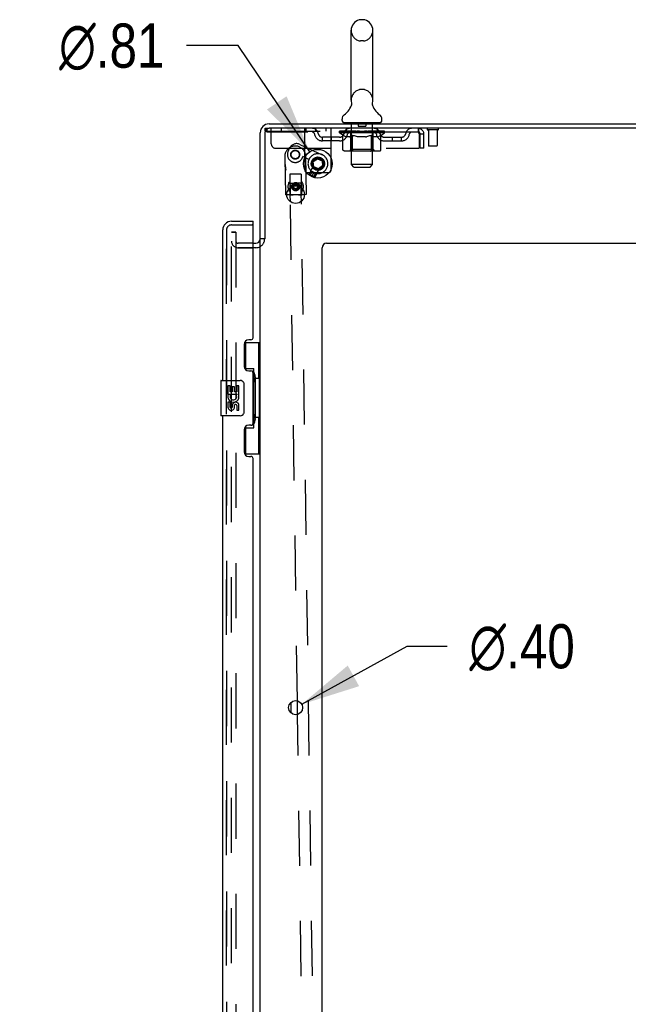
# Model space of a CAD drawing. Header units: inches. Extents: x 0 to 283, y 0 to 183.
# Tile 107 of 114: x 140 to 157, y 111 to 139. Entities that reach past the tile are written whole.
import ezdxf

# ---------------------------------------------------------------- set-up
doc = ezdxf.new("R2010")
doc.units = ezdxf.units.IN
doc.header["$LTSCALE"] = 15.583333
doc.header["$MEASUREMENT"] = 0
doc.linetypes.add('HIDDEN', pattern=[0.2, 0.1, -0.1])
doc.layers.get('0').update_dxf_attribs({"linetype": 'CONTINUOUS'})
for name, color, linetype in [('DEFAULT_2', 8, 'HIDDEN'), ('DIMENSIONS', 7, 'CONTINUOUS'), ('LEFTHAND_DOOR_ASSEMBLY', 7, 'CONTINUOUS'), ('RIGHTHAND_DOOR_ASSEMBLY', 7, 'CONTINUOUS')]:
    doc.layers.add(name, color=color, linetype=linetype)
doc.styles.get("Standard").update_dxf_attribs({"font": 'arial.ttf'})
doc.styles.add('TEXTSTYLE_1', font='gdt', dxfattribs={"width": 0.8})
doc.dimstyles.new('DIMSTYLE_2', dxfattribs={"dimtxt": 1.25, "dimasz": 1.666667, "dimexe": 0.09, "dimexo": 0.07, "dimgap": 0.09, "dimtad": 0, "dimtih": 1, "dimtoh": 1, "dimzin": 4, "dimdsep": 46, "dimtxsty": 'Standard', "dimblk": '_FILLED', "dimblk1": '_FILLED', "dimblk2": '_FILLED', "dimcen": 0.09, "dimadec": 3, "dimazin": 1, "dimtfac": 1, "dimtdec": 3, "dimtofl": 0, "dimtmove": 0, "dimatfit": 1, "dimldrblk": '_FILLED', "dimfxl": 0, "dimtolj": 1, "dimtzin": 4, "dimarcsym": 0})

# ---------------------------------------------------------------- blocks, each defined once
blk = doc.blocks.new('_FILLED')
at = {"color": 0, "linetype": 'ByBlock'}
blk.add_solid([(0, 0), (-1, 0.2), (-1, -0.2)], dxfattribs=at)
blk = doc.blocks.new('*D14')
at = {"layer": 'DIMENSIONS', "color": 2, "linetype": 'Continuous'}
for p, q in [((146.384, 138.25), (144.926, 138.25)), ((148.404, 135.249), (146.384, 138.25))]:
    blk.add_line(p, q, dxfattribs=at)
at = {"layer": 'DIMENSIONS', "color": 2, "linetype": 'Continuous', "xscale": 1.6666666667, "yscale": 1.6666666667, "zscale": 1.6666666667, "rotation": 303.9380080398}
blk.add_blockref('_FILLED', (148.404, 135.249), dxfattribs=at)
at = {"layer": 'DIMENSIONS', "color": 2, "linetype": 'Continuous', "insert": (144.301, 138.875), "char_height": 1.25, "width": 4.09232, "attachment_point": 3, "line_spacing_factor": 0.9, "style": 'TEXTSTYLE_1'}
blk.add_mtext('{\\fgdt;n}\\fArial;.81', dxfattribs=at)
blk = doc.blocks.new('*D17')
at = {"layer": 'DIMENSIONS', "color": 2, "linetype": 'Continuous'}
for p, q in [((148.179, 119.632), (151.156, 121.272)), ((151.156, 121.272), (152.291, 121.272))]:
    blk.add_line(p, q, dxfattribs=at)
at = {"layer": 'DIMENSIONS', "color": 2, "linetype": 'Continuous', "xscale": 1.6666666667, "yscale": 1.6666666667, "zscale": 1.6666666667, "rotation": 208.8428198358}
blk.add_blockref('_FILLED', (148.179, 119.632), dxfattribs=at)
at = {"layer": 'DIMENSIONS', "color": 2, "linetype": 'Continuous', "insert": (152.916, 121.897), "char_height": 1.25, "width": 4.09232, "attachment_point": 1, "line_spacing_factor": 0.9, "style": 'TEXTSTYLE_1'}
blk.add_mtext('{\\fgdt;n}\\fArial;.40', dxfattribs=at)

msp = doc.modelspace()

# ---------------------------------------------------------------- linework, layer by layer
at = {"color": 7, "linetype": 'Continuous'}
for p, q in [((149.924, 138.982), (149.837, 138.982)), ((149.575, 136.707), (149.575, 138.682)), ((150.187, 136.707), (150.187, 138.682)), ((149.581, 136.564), (149.579, 136.56)), ((150.175, 136.618), (150.176, 136.623)), ((150.175, 136.613), (150.175, 136.618)), ((150.175, 136.608), (150.175, 136.613)), ((150.175, 136.603), (150.175, 136.608)), ((150.175, 136.598), (150.175, 136.603)), ((150.175, 136.593), (150.175, 136.599)), ((150.176, 136.589), (150.175, 136.594)), ((150.176, 136.623), (150.177, 136.628)), ((150.176, 136.584), (150.176, 136.589)), ((150.177, 136.579), (150.176, 136.584)), ((150.177, 136.633), (150.178, 136.638)), ((150.178, 136.574), (150.177, 136.579)), ((150.179, 136.57), (150.178, 136.574)), ((149.318, 136.136), (149.318, 136.175)), ((150.443, 136.136), (150.443, 136.175)), ((147.256, 136.037), (170.943, 136.037)), ((171.006, 135.912), (147.256, 135.912)), ((149.381, 136.067), (149.381, 136.037)), ((150.381, 136.067), (149.381, 136.067)), ((150.381, 136.067), (150.381, 136.037)), ((147.006, 132.787), (147.006, 135.787)), ((147.131, 135.787), (147.131, 132.793)), ((148.505, 134.97), (148.623, 135.053)), ((148.517, 135.001), (148.592, 135.053)), ((148.623, 135.053), (148.754, 134.992)), ((148.653, 135.059), (148.736, 135.02)), ((148.754, 134.992), (148.767, 134.848)), ((148.5, 134.854), (148.492, 134.946)), ((148.518, 134.826), (148.505, 134.97)), ((148.648, 134.765), (148.518, 134.826)), ((148.618, 134.765), (148.535, 134.804)), ((148.767, 134.848), (148.648, 134.765)), ((148.754, 134.823), (148.679, 134.771)), ((148.771, 134.97), (148.78, 134.878)), ((148.391, 134.608), (148.416, 134.662)), ((148.397, 134.594), (148.391, 134.608)), ((148.391, 134.608), (148.56, 134.529)), ((148.46, 134.565), (148.397, 134.594)), ((148.471, 134.559), (148.46, 134.565)), ((148.471, 134.559), (148.545, 134.525)), ((148.545, 134.525), (148.56, 134.529)), ((148.56, 134.529), (148.608, 134.632)), ((147.82, 134.147), (147.822, 134.145)), ((147.948, 134.228), (147.947, 134.28)), ((147.948, 134.228), (148.007, 134.194)), ((148.007, 134.194), (148.066, 134.229)), ((148.065, 134.28), (148.066, 134.229)), ((148.195, 134.15), (148.194, 134.149)), ((148.195, 134.15), (148.196, 134.152)), ((147.937, 134.031), (147.756, 134.029)), ((148.182, 134.035), (147.854, 134.03)), ((147.856, 133.836), (147.854, 134.03)), ((148.255, 134.036), (148.082, 134.034)), ((148.169, 133.848), (148.166, 134.035)), ((147.124, 132.787), (147.006, 132.787)), ((147.006, 53.318), (147.006, 132.756)), ((146.802, 132.662), (146.881, 132.662)), ((146.881, 132.537), (146.802, 132.537)), ((148.756, 48.162), (148.756, 132.537)), ((148.881, 132.662), (169.131, 132.662)), ((147.881, 119.384), (147.881, 119.69)), ((148.061, 119.348), (148.056, 119.728))]:
    msp.add_line(p, q, dxfattribs=at)
at = {"color": 3, "linetype": 'Continuous'}
for p, q in [((148.261, 135.079), (148.261, 134.745)), ((149.011, 134.769), (149.011, 135.055)), ((148.341, 134.662), (148.931, 134.662))]:
    msp.add_line(p, q, dxfattribs=at)
at = {"color": 7, "linetype": 'Continuous'}
for points in [[(149.583, 136.638), (149.584, 136.633), (149.584, 136.628), (149.585, 136.623), (149.586, 136.619), (149.586, 136.614), (149.586, 136.609), (149.586, 136.604), (149.586, 136.599), (149.586, 136.594), (149.586, 136.589), (149.585, 136.584), (149.584, 136.579), (149.583, 136.574), (149.582, 136.569), (149.581, 136.564)], [(150.177, 136.628), (150.177, 136.633), (150.178, 136.638)], [(147.822, 134.145), (147.822, 134.143), (147.822, 134.142), (147.822, 134.14), (147.821, 134.138), (147.82, 134.136), (147.819, 134.134), (147.818, 134.132), (147.816, 134.129)], [(147.822, 134.145), (147.822, 134.143), (147.822, 134.142), (147.822, 134.14), (147.821, 134.138)], [(148.195, 134.15), (148.194, 134.149), (148.194, 134.147), (148.195, 134.145), (148.195, 134.143)], [(148.194, 134.147), (148.195, 134.145), (148.195, 134.143), (148.196, 134.141), (148.197, 134.139), (148.199, 134.137), (148.201, 134.135)]]:
    msp.add_lwpolyline(points, dxfattribs=at)
for centre, radius in [((148.631, 134.912), 0.406), ((148.006, 134.037), 0.25), ((148.006, 119.537), 0.198)]:
    msp.add_circle(centre, radius, dxfattribs=at)
at = {"color": 3, "linetype": 'Continuous'}
msp.add_circle((148.636, 134.912), 0.148, dxfattribs=at)
at = {"color": 7, "linetype": 'Continuous'}
for centre, radius, start, end in [((149.881, 138.682), 0.306, 105.6303, 180), ((149.837, 138.839), 0.144, 90, 105.6303), ((149.924, 138.839), 0.144, 74.3697, 90), ((149.881, 138.682), 0.306, 0, 74.3697), ((149.881, 136.707), 0.306, 180, 193.2053), ((149.881, 136.707), 0.306, 346.7947, 360), ((149.083, 136.724), 0.523, 304.6624, 347.2389), ((150.678, 136.724), 0.523, 192.7611, 235.3376), ((149.462, 136.175), 0.144, 124.6624, 180), ((149.387, 136.136), 0.069, 180, 265), ((150.374, 136.136), 0.069, 275, 360), ((150.299, 136.175), 0.144, 360, 55.3376), ((147.256, 135.787), 0.25, 90, 180), ((147.256, 135.787), 0.125, 90, 180), ((148.636, 134.912), 0.281, 242.9074, 297.1091), ((148.007, 134.262), 0.219, 201.3371, 211.7619), ((148.007, 134.263), 0.0935, 175.8806, 3.6682), ((148.007, 134.262), 0.219, 329.862, 338.1446), ((146.881, 132.787), 0.125, 270, 360), ((148.881, 132.537), 0.125, 90, 180)]:
    msp.add_arc(centre, radius, start, end, dxfattribs=at)
at = {"color": 3, "linetype": 'Continuous'}
for centre, radius, start, end in [((148.341, 134.742), 0.08, 242.2019, 270), ((148.931, 134.742), 0.08, 270, 286.4961), ((146.881, 132.787), 0.25, 270, 299.6197)]:
    msp.add_arc(centre, radius, start, end, dxfattribs=at)
at = {"layer": 'DEFAULT_2', "color": 8, "linetype": 'HIDDEN'}
for p, q in [((149.924, 138.382), (149.837, 138.382)), ((149.924, 137.007), (149.837, 137.007)), ((147.141, 135.834), (147.141, 135.912)), ((147.141, 135.912), (147.256, 135.912)), ((147.141, 135.834), (149.011, 135.834)), ((147.193, 135.912), (147.193, 135.808)), ((147.303, 135.912), (147.303, 135.834)), ((147.318, 135.474), (147.318, 135.912)), ((147.599, 135.912), (147.599, 135.834)), ((148.261, 135.079), (148.261, 135.912)), ((148.293, 135.912), (148.293, 135.808)), ((148.563, 135.912), (148.563, 135.834)), ((148.859, 135.912), (148.859, 135.834)), ((149.011, 135.055), (149.011, 135.912)), ((149.247, 135.782), (149.247, 135.822)), ((149.247, 135.822), (149.554, 135.822)), ((149.248, 135.822), (149.248, 135.827)), ((149.369, 135.825), (149.248, 135.827)), ((149.257, 135.822), (149.257, 135.829)), ((149.266, 135.819), (149.266, 135.822)), ((149.266, 135.819), (150.495, 135.819)), ((149.274, 135.819), (149.274, 135.822)), ((149.275, 135.819), (149.275, 135.822)), ((149.285, 135.822), (149.285, 135.829)), ((149.302, 135.819), (149.302, 135.822)), ((149.304, 135.819), (149.304, 135.822)), ((149.332, 135.822), (149.332, 135.829)), ((149.347, 135.819), (149.347, 135.822)), ((149.349, 135.819), (149.349, 135.822)), ((149.369, 135.822), (149.369, 135.825)), ((149.395, 135.822), (149.395, 135.829)), ((149.397, 135.819), (149.397, 135.822)), ((149.398, 135.819), (149.398, 135.822)), ((149.4, 135.819), (149.4, 135.822)), ((149.408, 135.819), (149.408, 135.822)), ((149.408, 135.819), (149.408, 135.822)), ((149.411, 135.819), (149.411, 135.822)), ((149.414, 135.819), (149.414, 135.823)), ((149.419, 135.819), (149.419, 135.822)), ((149.433, 135.819), (149.433, 135.822)), ((149.443, 135.808), (149.443, 135.912)), ((149.451, 135.819), (149.451, 135.822)), ((149.452, 135.819), (149.452, 135.825)), ((149.472, 135.819), (149.472, 135.822)), ((149.473, 135.822), (149.473, 135.829)), ((149.483, 135.819), (149.483, 135.822)), ((149.487, 135.819), (149.487, 135.822)), ((149.497, 135.819), (149.497, 135.822)), ((149.508, 135.819), (149.508, 135.826)), ((149.523, 135.819), (149.523, 135.822)), ((149.526, 135.819), (149.526, 135.822)), ((149.554, 135.819), (149.554, 135.822)), ((149.621, 135.822), (149.559, 135.822)), ((149.561, 136.067), (149.561, 136.037)), ((149.564, 135.822), (149.564, 135.829)), ((149.571, 135.819), (149.571, 135.822)), ((149.575, 135.819), (149.575, 135.822)), ((149.581, 134.886), (149.581, 136.037)), ((149.581, 135.819), (149.581, 135.827)), ((149.586, 135.819), (149.586, 135.822)), ((149.596, 135.819), (149.596, 135.822)), ((149.621, 135.819), (149.621, 135.822)), ((149.695, 135.822), (149.636, 135.822)), ((149.657, 135.819), (149.657, 135.822)), ((149.664, 135.822), (149.664, 135.829)), ((149.668, 135.819), (149.668, 135.822)), ((149.67, 135.819), (149.67, 135.828)), ((149.673, 135.819), (149.673, 135.822)), ((149.68, 135.819), (149.68, 135.822)), ((149.695, 135.819), (149.695, 135.822)), ((149.776, 135.822), (149.721, 135.822)), ((149.735, 135.819), (149.735, 135.822)), ((149.766, 135.822), (149.881, 135.829)), ((149.771, 135.822), (149.771, 135.829)), ((149.771, 135.822), (149.771, 135.829)), ((149.771, 135.829), (149.771, 135.829)), ((149.771, 135.819), (149.771, 135.822)), ((149.775, 135.819), (149.775, 135.823)), ((149.776, 136.057), (149.776, 135.977)), ((149.776, 135.819), (149.776, 135.822)), ((149.776, 135.819), (149.776, 135.822)), ((149.976, 135.967), (149.786, 135.967)), ((149.86, 135.822), (149.811, 135.822)), ((149.817, 135.819), (149.817, 135.822)), ((149.86, 135.819), (149.86, 135.822)), ((149.878, 135.822), (149.878, 135.822)), ((149.878, 135.819), (149.878, 135.822)), ((149.878, 135.819), (149.878, 135.822)), ((149.881, 135.822), (149.881, 135.829)), ((149.881, 135.829), (149.995, 135.822)), ((149.883, 135.819), (149.883, 135.822)), ((149.883, 135.819), (149.883, 135.822)), ((149.883, 135.822), (149.883, 135.822)), ((149.901, 135.819), (149.901, 135.822)), ((149.901, 135.822), (149.95, 135.822)), ((149.944, 135.819), (149.944, 135.822)), ((149.985, 135.819), (149.985, 135.822)), ((149.985, 135.819), (149.985, 135.822)), ((149.985, 135.822), (150.04, 135.822)), ((149.986, 136.057), (149.986, 135.977)), ((149.986, 135.819), (149.986, 135.823)), ((149.99, 135.822), (149.99, 135.829)), ((149.99, 135.822), (149.99, 135.829)), ((149.99, 135.829), (149.99, 135.829)), ((149.99, 135.819), (149.99, 135.822)), ((150.026, 135.819), (150.026, 135.822)), ((150.066, 135.819), (150.066, 135.822)), ((150.066, 135.822), (150.125, 135.822)), ((150.081, 135.819), (150.081, 135.822)), ((150.088, 135.819), (150.088, 135.822)), ((150.091, 135.819), (150.091, 135.828)), ((150.093, 135.819), (150.093, 135.822)), ((150.097, 135.822), (150.097, 135.829)), ((150.104, 135.819), (150.104, 135.822)), ((150.14, 135.819), (150.14, 135.822)), ((150.14, 135.822), (150.202, 135.822)), ((150.165, 135.819), (150.165, 135.822)), ((150.176, 135.819), (150.176, 135.822)), ((150.18, 135.819), (150.18, 135.827)), ((150.181, 134.886), (150.181, 136.037)), ((150.186, 135.819), (150.186, 135.822)), ((150.19, 135.819), (150.19, 135.822)), ((150.197, 135.822), (150.197, 135.829)), ((150.201, 136.067), (150.201, 136.037)), ((150.207, 135.819), (150.207, 135.822)), ((150.207, 135.822), (150.409, 135.822)), ((150.235, 135.819), (150.235, 135.822)), ((150.238, 135.819), (150.238, 135.822)), ((150.253, 135.819), (150.253, 135.826)), ((150.264, 135.819), (150.264, 135.822)), ((150.274, 135.819), (150.274, 135.822)), ((150.278, 135.819), (150.278, 135.822)), ((150.288, 135.822), (150.288, 135.829)), ((150.289, 135.819), (150.289, 135.822)), ((150.309, 135.819), (150.309, 135.825)), ((150.31, 135.819), (150.31, 135.822)), ((150.318, 135.808), (150.318, 135.912)), ((150.328, 135.819), (150.328, 135.822)), ((150.342, 135.819), (150.342, 135.822)), ((150.347, 135.819), (150.347, 135.823)), ((150.35, 135.819), (150.35, 135.822)), ((150.353, 135.819), (150.353, 135.822)), ((150.353, 135.819), (150.353, 135.822)), ((150.361, 135.819), (150.361, 135.822)), ((150.364, 135.819), (150.364, 135.822)), ((150.364, 135.819), (150.364, 135.822)), ((150.366, 135.822), (150.366, 135.829)), ((150.412, 135.819), (150.412, 135.822)), ((150.414, 135.819), (150.414, 135.822)), ((150.429, 135.822), (150.429, 135.829)), ((150.457, 135.819), (150.457, 135.822)), ((150.459, 135.819), (150.459, 135.822)), ((150.476, 135.822), (150.476, 135.829)), ((150.486, 135.819), (150.486, 135.822)), ((150.487, 135.819), (150.487, 135.822)), ((150.495, 135.819), (150.495, 135.822)), ((150.504, 135.822), (150.504, 135.829)), ((150.514, 135.782), (150.514, 135.829)), ((151.464, 135.912), (151.464, 135.808)), ((151.466, 135.911), (151.464, 135.912)), ((152.023, 135.869), (151.739, 135.869)), ((151.757, 135.869), (151.757, 135.422)), ((152.005, 135.869), (152.005, 135.422)), ((151.464, 135.808), (147.193, 135.808)), ((148.766, 135.557), (148.766, 135.661)), ((149.249, 135.661), (148.766, 135.661)), ((149.249, 135.557), (148.766, 135.557)), ((149.016, 135.557), (149.016, 135.661)), ((149.344, 135.714), (149.247, 135.782)), ((150.514, 135.782), (149.247, 135.782)), ((149.344, 135.308), (149.344, 135.714)), ((149.344, 135.714), (149.359, 135.704)), ((149.374, 135.695), (149.359, 135.704)), ((149.388, 135.688), (149.374, 135.696)), ((149.403, 135.681), (149.388, 135.688)), ((149.417, 135.675), (149.403, 135.681)), ((149.431, 135.671), (149.417, 135.675)), ((149.525, 135.671), (149.431, 135.671)), ((149.525, 135.671), (149.539, 135.675)), ((149.554, 135.681), (149.539, 135.675)), ((149.568, 135.688), (149.553, 135.681)), ((149.568, 135.31), (149.568, 135.779)), ((149.582, 135.695), (149.568, 135.687)), ((149.597, 135.704), (149.582, 135.695)), ((149.612, 135.714), (149.597, 135.704)), ((149.612, 135.308), (149.612, 135.714)), ((149.612, 135.714), (149.641, 135.704)), ((149.67, 135.695), (149.641, 135.704)), ((149.698, 135.688), (149.669, 135.695)), ((149.726, 135.681), (149.698, 135.688)), ((149.754, 135.675), (149.726, 135.681)), ((149.782, 135.671), (149.754, 135.675)), ((149.98, 135.671), (149.782, 135.671)), ((149.98, 135.671), (150.007, 135.675)), ((150.035, 135.681), (150.007, 135.675)), ((150.062, 135.687), (150.034, 135.681)), ((150.09, 135.695), (150.062, 135.687)), ((150.118, 135.704), (150.09, 135.695)), ((150.147, 135.713), (150.118, 135.703)), ((150.147, 135.308), (150.147, 135.713)), ((150.147, 135.713), (150.161, 135.704)), ((150.175, 135.695), (150.161, 135.704)), ((150.189, 135.687), (150.175, 135.695)), ((150.202, 135.681), (150.188, 135.688)), ((150.193, 135.31), (150.193, 135.779)), ((150.216, 135.675), (150.202, 135.681)), ((150.229, 135.671), (150.216, 135.675)), ((150.333, 135.671), (150.229, 135.671)), ((150.333, 135.671), (150.346, 135.675)), ((150.36, 135.681), (150.346, 135.675)), ((150.373, 135.687), (150.36, 135.681)), ((150.387, 135.695), (150.373, 135.687)), ((150.401, 135.703), (150.387, 135.695)), ((150.414, 135.713), (150.4, 135.703)), ((150.414, 135.713), (150.514, 135.782)), ((150.414, 135.308), (150.414, 135.713)), ((150.512, 135.661), (150.995, 135.661)), ((150.512, 135.557), (150.995, 135.557)), ((150.745, 135.557), (150.745, 135.661)), ((150.995, 135.557), (150.995, 135.661)), ((151.492, 135.759), (151.497, 135.745)), ((151.497, 135.745), (151.497, 135.349)), ((151.527, 135.349), (151.527, 135.745)), ((151.631, 135.745), (151.527, 135.745)), ((151.631, 135.349), (151.631, 135.745)), ((147.443, 135.349), (151.497, 135.349)), ((147.794, 135.261), (147.837, 135.352)), ((148.129, 135.458), (148.754, 135.167)), ((150.372, 135.271), (149.387, 135.271)), ((149.568, 135.31), (149.528, 135.271)), ((150.193, 135.31), (149.568, 135.31)), ((150.125, 135.271), (150.128, 135.271)), ((150.133, 135.273), (150.136, 135.275)), ((150.136, 135.275), (150.138, 135.277)), ((150.193, 135.31), (150.233, 135.271)), ((151.631, 135.349), (151.527, 135.349)), ((151.995, 135.412), (151.767, 135.412)), ((147.699, 135.113), (147.715, 134.028)), ((147.714, 134.824), (147.709, 135.192)), ((147.714, 134.909), (147.71, 135.194)), ((148.21, 135.111), (148.193, 135.075)), ((148.381, 135.031), (148.21, 135.111)), ((148.281, 134.917), (148.277, 135.202)), ((148.283, 134.832), (148.277, 135.2)), ((148.289, 135.121), (148.305, 134.037)), ((148.619, 135.097), (148.468, 134.99)), ((148.468, 134.99), (148.484, 134.806)), ((148.488, 134.98), (148.468, 134.99)), ((148.488, 134.98), (148.517, 135.001)), ((148.492, 134.946), (148.488, 134.98)), ((148.592, 135.053), (148.621, 135.074)), ((148.621, 135.074), (148.619, 135.097)), ((148.787, 135.018), (148.619, 135.097)), ((148.621, 135.074), (148.653, 135.059)), ((148.736, 135.02), (148.768, 135.005)), ((148.768, 135.005), (148.787, 135.018)), ((148.768, 135.005), (148.771, 134.97)), ((148.787, 135.018), (148.803, 134.834)), ((148.261, 134.745), (148.261, 134.742)), ((148.416, 134.662), (148.487, 134.815)), ((148.437, 134.714), (148.489, 134.825)), ((148.503, 134.819), (148.484, 134.806)), ((148.652, 134.727), (148.484, 134.806)), ((148.501, 134.82), (148.487, 134.815)), ((148.656, 134.736), (148.487, 134.815)), ((148.489, 134.825), (148.535, 134.804)), ((148.503, 134.819), (148.5, 134.854)), ((148.608, 134.632), (148.656, 134.736)), ((148.611, 134.632), (148.664, 134.744)), ((148.618, 134.765), (148.664, 134.744)), ((148.679, 134.771), (148.65, 134.75)), ((148.65, 134.75), (148.652, 134.727)), ((148.803, 134.834), (148.652, 134.727)), ((148.652, 134.749), (148.656, 134.736)), ((148.783, 134.843), (148.754, 134.823)), ((148.78, 134.878), (148.783, 134.843)), ((148.783, 134.843), (148.803, 134.834)), ((149.011, 134.742), (149.011, 134.769)), ((149.65, 134.817), (149.581, 134.886)), ((150.181, 134.886), (149.581, 134.886)), ((149.65, 134.817), (150.112, 134.817)), ((150.112, 134.817), (150.181, 134.886)), ((148.164, 134.62), (147.839, 134.615)), ((147.839, 134.615), (147.847, 134.04)), ((148.164, 134.62), (148.172, 134.045)), ((148.397, 134.594), (148.424, 134.585)), ((148.423, 134.584), (148.472, 134.69)), ((148.447, 134.574), (148.451, 134.572)), ((148.451, 134.572), (148.449, 134.573)), ((148.451, 134.572), (148.454, 134.571)), ((148.452, 134.572), (148.456, 134.57)), ((148.454, 134.571), (148.457, 134.569)), ((148.457, 134.569), (148.461, 134.568)), ((148.464, 134.566), (148.461, 134.568)), ((148.464, 134.566), (148.467, 134.564)), ((148.57, 134.644), (148.472, 134.69)), ((148.472, 134.562), (148.521, 134.667)), ((148.472, 134.562), (148.476, 134.56)), ((148.476, 134.56), (148.479, 134.559)), ((148.482, 134.557), (148.479, 134.559)), ((148.482, 134.557), (148.486, 134.556)), ((148.486, 134.556), (148.489, 134.554)), ((148.489, 134.554), (148.493, 134.553)), ((148.491, 134.554), (148.494, 134.552)), ((148.494, 134.552), (148.493, 134.553)), ((148.494, 134.552), (148.498, 134.55)), ((148.521, 134.539), (148.57, 134.644)), ((148.545, 134.525), (148.521, 134.539)), ((147.817, 134.373), (147.817, 134.372)), ((147.819, 134.376), (147.819, 134.377)), ((147.819, 134.376), (147.819, 134.377)), ((147.849, 134.365), (147.895, 134.366)), ((147.854, 134.03), (147.849, 134.365)), ((147.849, 134.365), (147.849, 134.365)), ((147.895, 134.366), (148.038, 134.368)), ((148.006, 134.331), (147.947, 134.296)), ((147.947, 134.28), (147.947, 134.296)), ((148.065, 134.297), (148.006, 134.331)), ((148.038, 134.368), (148.142, 134.369)), ((148.065, 134.297), (148.065, 134.28)), ((148.166, 134.035), (148.161, 134.37)), ((148.193, 134.378), (148.191, 134.38)), ((147.756, 134.029), (147.715, 134.028)), ((147.837, 134.03), (147.854, 134.03)), ((147.854, 134.03), (147.837, 134.03)), ((147.854, 134.03), (147.937, 134.031)), ((147.894, 134.031), (147.854, 134.03)), ((148.026, 134.032), (147.894, 134.031)), ((148.147, 134.034), (148.026, 134.032)), ((148.082, 134.033), (148.166, 134.035)), ((148.182, 134.035), (148.147, 134.034)), ((148.166, 134.035), (148.182, 134.035)), ((148.305, 134.037), (148.255, 134.036)), ((148.056, 119.728), (147.856, 133.836)), ((148.699, 96.373), (148.169, 133.848)), ((146.193, 53.099), (146.193, 132.974)), ((146.193, 132.974), (146.318, 132.974)), ((146.318, 132.974), (146.193, 132.974)), ((146.318, 132.974), (146.318, 53.099)), ((146.802, 132.662), (146.381, 132.662)), ((146.381, 132.537), (146.802, 132.537)), ((146.881, 132.537), (146.381, 132.537)), ((148.387, 96.369), (148.061, 119.348))]:
    msp.add_line(p, q, dxfattribs=at)
for points in [[(151.466, 135.911), (151.468, 135.908), (151.471, 135.903), (151.473, 135.895), (151.475, 135.886), (151.478, 135.875), (151.48, 135.863), (151.482, 135.849), (151.485, 135.834), (151.487, 135.817), (151.489, 135.8), (151.492, 135.782), (151.494, 135.764), (151.497, 135.745)], [(151.471, 135.804), (151.468, 135.806), (151.466, 135.808), (151.464, 135.808)], [(151.471, 135.804), (151.473, 135.802), (151.475, 135.798), (151.478, 135.794), (151.48, 135.789), (151.482, 135.784), (151.485, 135.778), (151.487, 135.772), (151.489, 135.766), (151.492, 135.759)], [(149.387, 135.271), (149.382, 135.271), (149.377, 135.272), (149.372, 135.273), (149.367, 135.275), (149.362, 135.277), (149.358, 135.28), (149.354, 135.284), (149.351, 135.288), (149.348, 135.292), (149.346, 135.297), (149.345, 135.302), (149.344, 135.308)], [(149.633, 135.271), (149.631, 135.271), (149.628, 135.272), (149.625, 135.273), (149.623, 135.275), (149.621, 135.277), (149.619, 135.28), (149.617, 135.284), (149.615, 135.288), (149.614, 135.292), (149.613, 135.297), (149.612, 135.302), (149.612, 135.308)], [(150.128, 135.271), (150.131, 135.272), (150.133, 135.273)], [(150.138, 135.277), (150.14, 135.28), (150.142, 135.284), (150.144, 135.288), (150.145, 135.292)], [(150.14, 135.28), (150.142, 135.284), (150.144, 135.288)], [(150.145, 135.292), (150.146, 135.297), (150.147, 135.302), (150.147, 135.308)], [(150.146, 135.297), (150.147, 135.302), (150.147, 135.308)], [(150.372, 135.271), (150.377, 135.271), (150.382, 135.272), (150.387, 135.273), (150.392, 135.275), (150.396, 135.277), (150.401, 135.28), (150.405, 135.284), (150.408, 135.288), (150.411, 135.292), (150.413, 135.297), (150.414, 135.302), (150.414, 135.308)], [(147.728, 134.801), (147.725, 134.814), (147.723, 134.826), (147.721, 134.837), (147.719, 134.849), (147.717, 134.86), (147.716, 134.87), (147.715, 134.88), (147.714, 134.89), (147.714, 134.9), (147.714, 134.909)], [(147.714, 134.824), (147.715, 134.814), (147.715, 134.803), (147.716, 134.792), (147.718, 134.78), (147.72, 134.768), (147.722, 134.756), (147.725, 134.744), (147.728, 134.731)], [(148.281, 134.917), (148.281, 134.908), (148.281, 134.898), (148.28, 134.888), (148.28, 134.878), (148.279, 134.867), (148.277, 134.857), (148.276, 134.845), (148.274, 134.834), (148.272, 134.821), (148.27, 134.809)], [(148.271, 134.738), (148.274, 134.749), (148.276, 134.759), (148.278, 134.769), (148.279, 134.779), (148.281, 134.788), (148.281, 134.798), (148.282, 134.807), (148.283, 134.816), (148.283, 134.824), (148.283, 134.832)], [(148.423, 134.584), (148.426, 134.583), (148.429, 134.582), (148.432, 134.581)], [(148.447, 134.574), (148.445, 134.575), (148.442, 134.576), (148.44, 134.577), (148.437, 134.578), (148.435, 134.58), (148.432, 134.581), (148.429, 134.582), (148.426, 134.583), (148.423, 134.584)], [(148.435, 134.58), (148.437, 134.578), (148.44, 134.577), (148.442, 134.576), (148.445, 134.575), (148.447, 134.574)], [(148.467, 134.564), (148.47, 134.562), (148.472, 134.562)], [(148.521, 134.539), (148.518, 134.54), (148.515, 134.542), (148.513, 134.543), (148.51, 134.545), (148.507, 134.546), (148.505, 134.547), (148.502, 134.548), (148.5, 134.549), (148.498, 134.55), (148.496, 134.551)], [(148.5, 134.549), (148.502, 134.548), (148.505, 134.547), (148.507, 134.546), (148.51, 134.545), (148.513, 134.543), (148.515, 134.542), (148.518, 134.54), (148.521, 134.539)], [(147.819, 134.377), (147.818, 134.38), (147.818, 134.382), (147.817, 134.384), (147.816, 134.386), (147.814, 134.388), (147.812, 134.39)], [(147.818, 134.375), (147.818, 134.374), (147.818, 134.374), (147.817, 134.373)], [(147.819, 134.378), (147.818, 134.38), (147.818, 134.382)], [(147.819, 134.376), (147.819, 134.375), (147.818, 134.375)], [(148.142, 134.369), (148.161, 134.37), (148.161, 134.37)], [(148.191, 134.38), (148.191, 134.382), (148.191, 134.383), (148.191, 134.385), (148.192, 134.387), (148.193, 134.389), (148.194, 134.391), (148.195, 134.393), (148.197, 134.395)], [(148.191, 134.38), (148.191, 134.382), (148.191, 134.383), (148.191, 134.385), (148.192, 134.387)]]:
    msp.add_lwpolyline(points, dxfattribs=at)
for centre, radius in [((147.994, 135.168), 0.126), ((147.994, 135.168), 0.116), ((148.636, 134.912), 0.188), ((148.007, 134.263), 0.116), ((148.007, 134.262), 0.0563)]:
    msp.add_circle(centre, radius, dxfattribs=at)
for centre, radius, start, end in [((149.881, 138.682), 0.306, 180, 254.3697), ((149.881, 138.682), 0.306, 285.6303, 360), ((149.837, 138.526), 0.144, 254.3697, 270), ((149.924, 138.526), 0.144, 270, 285.6303), ((149.881, 136.707), 0.306, 105.6303, 180), ((149.837, 136.864), 0.144, 90, 105.6303), ((149.924, 136.864), 0.144, 74.3697, 90), ((149.881, 136.707), 0.306, 0, 74.3697), ((148.477, 135.745), 0.167, 8.0716, 90), ((149.538, 135.745), 0.167, 90, 171.9284), ((149.387, 136.136), 0.069, 265, 270), ((149.528, 135.779), 0.0398, 0, 90), ((149.551, 136.037), 0.03, 0, 90), ((149.766, 136.057), 0.01, 0, 90), ((149.786, 135.977), 0.01, 180, 270), ((149.976, 135.977), 0.01, 270, 360), ((149.996, 136.057), 0.01, 90, 180), ((150.211, 136.037), 0.03, 90, 180), ((150.233, 135.779), 0.0398, 90, 180), ((150.223, 135.745), 0.167, 8.0716, 90), ((150.374, 136.136), 0.069, 270, 275), ((151.284, 135.745), 0.167, 90, 171.9284), ((151.464, 135.745), 0.167, 0, 90), ((151.739, 135.89), 0.0215, 90, 270), ((152.023, 135.89), 0.0215, 270, 90), ((148.477, 135.745), 0.0625, 7.9863, 90), ((148.766, 135.786), 0.229, 187.9863, 270), ((148.766, 135.786), 0.125, 188.0716, 270), ((149.249, 135.786), 0.125, 270, 351.9284), ((149.249, 135.786), 0.229, 270, 352.0137), ((149.538, 135.745), 0.0625, 90, 172.0137), ((150.223, 135.745), 0.0625, 7.9863, 90), ((150.512, 135.786), 0.229, 187.9863, 270), ((150.512, 135.786), 0.125, 188.0716, 270), ((150.995, 135.786), 0.125, 270, 351.9284), ((150.995, 135.786), 0.229, 270, 352.0137), ((151.284, 135.745), 0.0625, 90, 172.0137), ((151.464, 135.745), 0.063, 0, 90), ((147.443, 135.474), 0.125, 180, 270), ((147.994, 135.117), 0.295, 0.8075, 180.8153), ((147.994, 135.168), 0.22, 155, 335), ((148.036, 135.259), 0.22, 65, 155), ((151.767, 135.422), 0.01, 180, 270), ((151.995, 135.422), 0.01, 270, 360), ((148.636, 134.912), 0.281, 297.1091, 242.9074), ((148.341, 134.742), 0.08, 180, 242.2019), ((148.931, 134.742), 0.08, 286.4961, 360), ((148.007, 134.262), 0.219, 149.8593, 201.3371), ((148.007, 134.263), 0.0935, 3.6682, 175.8806), ((148.007, 134.262), 0.219, 338.1446, 31.7632), ((147.837, 134.04), 0.01, 270.8114, 0.8114), ((148.182, 134.045), 0.01, 180.8114, 270.8114), ((146.881, 132.787), 0.25, 299.6197, 360), ((146.381, 132.724), 0.188, 180, 270), ((146.381, 132.724), 0.0625, 180, 270)]:
    msp.add_arc(centre, radius, start, end, dxfattribs=at)
for centre, major_axis, ratio, start_param, end_param in [((149.881, 135.829), (0.633, 0.007), 0.05963, 9.249616, 9.431313), ((149.881, 135.829), (0.633, 0), 0.060556, -3.083241, -2.96706), ((149.881, 135.829), (0.633, 0.013), 0.05688, 2.791345, 2.965878), ((149.272, 135.817), (0.198, -0.002), 0.05963, 0.605815, 1.645666), ((149.203, 135.817), (0.198, 0.002), 0.05963, 0.25549, 1.295341), ((149.881, 135.829), (0.633, -0.007), 0.05963, -2.96643, -2.791898), ((149.203, 135.81), (0.198, 0.004), 0.05688, 1.20151, 1.294789), ((149.272, 135.81), (0.198, 0), 0.060556, 1.551758, 1.645036), ((149.273, 135.813), (0.164, 0.002), 0.05963, 1.065228, 1.614276), ((149.227, 135.81), (0.198, 0.002), 0.05963, 1.170259, 1.376596), ((149.253, 135.813), (0.164, 0.003), 0.05688, 0.890143, 1.43919), ((149.311, 135.813), (0.164, 0), 0.060556, 1.240391, 1.789438), ((149.881, 135.829), (0.633, 0.019), 0.052395, 2.616403, 2.790936), ((149.334, 135.817), (0.198, -0.004), 0.05688, 0.7809, 1.820751), ((149.199, 135.817), (0.198, 0.004), 0.05688, 0.080405, 1.120256), ((149.881, 135.829), (0.633, -0.013), 0.05688, -2.791345, -2.616812), ((149.199, 135.81), (0.198, 0.006), 0.052395, 1.026568, 1.119847), ((149.334, 135.81), (0.198, -0.002), 0.05963, 1.72692, 1.820198), ((149.252, 135.813), (0.164, 0.005), 0.052395, 0.715201, 1.264248), ((149.366, 135.813), (0.164, -0.002), 0.05963, 1.415553, 1.9646), ((149.881, 135.829), (0.633, 0.025), 0.046319, 2.441654, 2.616187), ((149.413, 135.817), (0.198, -0.006), 0.052395, 0.955842, 1.995693), ((149.216, 135.817), (0.198, 0.006), 0.052395, -0.094537, 0.945314), ((149.881, 135.829), (0.633, -0.019), 0.052395, -2.616403, -2.44187), ((149.216, 135.81), (0.198, 0.008), 0.046319, 0.851819, 0.945098), ((149.413, 135.81), (0.198, -0.004), 0.05688, 1.902006, 1.995284), ((149.271, 135.813), (0.164, 0.006), 0.046319, 0.540452, 1.089499), ((149.438, 135.813), (0.164, -0.003), 0.05688, 1.590638, 2.139686), ((149.227, 135.817), (0.198, 0), 0.060556, 0.430652, 0.777569), ((149.881, 135.829), (0.633, 0.029), 0.038841, 2.267123, 2.441656), ((149.507, 135.817), (0.198, -0.008), 0.046319, 1.130591, 2.170442), ((149.881, 135.829), (0.633, -0.025), 0.046319, -2.441654, -2.267121), ((149.253, 135.817), (0.198, 0.008), 0.046319, -0.269286, 0.770565), ((149.253, 135.81), (0.198, 0.009), 0.038841, 0.677289, 0.770567), ((149.507, 135.81), (0.198, -0.006), 0.052395, 2.076947, 2.170226), ((149.308, 135.813), (0.164, 0.008), 0.038841, 0.365921, 0.914969), ((149.522, 135.813), (0.164, -0.005), 0.052395, 1.76558, 2.314627), ((149.881, 135.829), (0.633, 0.033), 0.030195, 2.09281, 2.267343), ((149.612, 135.817), (0.198, -0.009), 0.038841, 1.305122, 2.344973), ((149.881, 135.829), (0.633, -0.029), 0.038841, -2.267123, -2.092591), ((149.31, 135.817), (0.198, 0.009), 0.038841, -0.443817, 0.596034), ((149.31, 135.81), (0.198, 0.01), 0.030195, 0.502975, 0.596254), ((149.612, 135.81), (0.198, -0.008), 0.046319, 2.251696, 2.344975), ((149.362, 135.813), (0.164, 0.009), 0.030195, 0.191608, 0.740655), ((149.618, 135.813), (0.164, -0.006), 0.046319, 1.940329, 2.489376), ((149.383, 135.817), (0.198, 0.01), 0.030195, -0.61813, 0.421721), ((149.881, 135.829), (0.633, 0.036), 0.020645, 1.918687, 2.09322), ((149.725, 135.817), (0.198, -0.01), 0.030195, 1.479435, 2.519286), ((149.881, 135.829), (0.633, -0.033), 0.030195, -2.09281, -1.918277), ((149.383, 135.81), (0.198, 0.011), 0.020645, 0.328852, 0.422131), ((149.725, 135.81), (0.198, -0.009), 0.038841, 2.426227, 2.519505), ((149.432, 135.813), (0.164, 0.009), 0.020645, 0.017485, 0.566532), ((149.721, 135.813), (0.164, -0.008), 0.038841, 2.11486, 2.663907), ((149.472, 135.817), (0.198, 0.011), 0.020645, -0.792253, 0.247598), ((149.881, 135.829), (0.633, 0.038), 0.010478, 1.744704, 1.919237), ((149.842, 135.817), (0.198, -0.011), 0.020645, 1.653558, 2.693409), ((149.881, 135.829), (0.633, -0.036), 0.020645, -1.918687, -1.744154), ((149.472, 135.81), (0.198, 0.012), 0.010478, 0.154869, 0.248148), ((149.842, 135.81), (0.198, -0.01), 0.030195, 2.60054, 2.693819), ((149.516, 135.813), (0.164, 0.01), 0.010478, 6.126688, 6.675735), ((149.829, 135.813), (0.164, -0.009), 0.030195, 2.289173, 2.83822), ((149.573, 135.817), (0.198, 0.012), 0.010478, -0.966236, -0.000846), ((149.961, 135.817), (0.198, -0.012), 0.010478, 1.827541, 2.867392), ((149.881, 135.829), (0.633, -0.038), 0.010478, -1.744704, -1.570171), ((149.961, 135.81), (0.198, -0.011), 0.020645, 2.774664, 2.867942), ((149.939, 135.813), (0.164, -0.009), 0.020645, 2.463296, 3.012344), ((149.8, 135.817), (0.198, 0.012), 0.010478, 0.274201, 1.314052), ((149.714, 135.813), (0.164, 0.01), 0.010478, -0.000483, 0.504314), ((149.683, 135.81), (0.198, 0.012), 0.010478, 0.099668, 0.192946), ((149.881, 135.829), (0.633, 0.038), 0.010478, -1.571421, -1.396888), ((150.078, 135.81), (0.198, -0.012), 0.010478, 2.948646, 3.041925), ((150.047, 135.813), (0.164, -0.01), 0.010478, 2.637279, 3.142076), ((149.919, 135.817), (0.198, 0.011), 0.020645, 0.448184, 1.488034), ((149.822, 135.813), (0.164, 0.009), 0.020645, 0.129249, 0.678296), ((149.8, 135.81), (0.198, 0.011), 0.020645, 0.273651, 0.366929), ((149.881, 135.829), (0.633, 0.036), 0.020645, -1.397439, -1.222906), ((150.188, 135.817), (0.198, -0.012), 0.010478, -3.140747, -2.175357), ((149.881, 135.829), (0.633, -0.038), 0.010478, 1.222355, 1.396888), ((150.036, 135.817), (0.198, 0.01), 0.030195, 0.622307, 1.662158), ((149.932, 135.813), (0.164, 0.009), 0.030195, 0.303372, 0.852419), ((150.245, 135.813), (0.164, -0.01), 0.010478, 2.749043, 3.29809), ((150.289, 135.817), (0.198, -0.011), 0.020645, 2.893995, 3.933846), ((149.919, 135.81), (0.198, 0.01), 0.030195, 0.447774, 0.541052), ((150.289, 135.81), (0.198, -0.012), 0.010478, 2.893445, 2.986723), ((149.881, 135.829), (0.633, 0.033), 0.030195, -1.223315, -1.048783), ((149.881, 135.829), (0.633, -0.036), 0.020645, 1.048373, 1.222906), ((150.149, 135.817), (0.198, 0.009), 0.038841, 0.79662, 1.836471), ((150.04, 135.813), (0.164, 0.008), 0.038841, 0.477686, 1.026733), ((150.329, 135.813), (0.164, -0.009), 0.020645, 2.57506, 3.124108), ((150.378, 135.817), (0.198, -0.01), 0.030195, 2.719872, 3.759723), ((150.254, 135.817), (0.198, 0.008), 0.046319, 0.971151, 2.011002), ((150.036, 135.81), (0.198, 0.009), 0.038841, 0.622087, 0.715366), ((150.378, 135.81), (0.198, -0.011), 0.020645, 2.719462, 2.812741), ((149.881, 135.829), (0.633, 0.029), 0.038841, -1.049002, -0.874469), ((149.881, 135.829), (0.633, -0.033), 0.030195, 0.87425, 1.048783), ((150.143, 135.813), (0.164, 0.006), 0.046319, 0.652216, 1.201263), ((150.348, 135.817), (0.198, 0.006), 0.052395, 1.1459, 2.185751), ((150.399, 135.813), (0.164, -0.009), 0.030195, 2.400937, 2.949985), ((150.451, 135.817), (0.198, -0.009), 0.038841, 2.545558, 3.585409), ((150.239, 135.813), (0.164, 0.005), 0.052395, 0.826965, 1.376012), ((150.149, 135.81), (0.198, 0.008), 0.046319, 0.796618, 0.889896), ((150.451, 135.81), (0.198, -0.01), 0.030195, 2.545339, 2.638617), ((150.427, 135.817), (0.198, 0.004), 0.05688, 1.320842, 2.360692), ((149.881, 135.829), (0.633, 0.025), 0.046319, -0.874471, -0.699939), ((149.881, 135.829), (0.633, -0.029), 0.038841, 0.699936, 0.874469), ((150.508, 135.817), (0.198, -0.008), 0.046319, 2.371028, 3.410879), ((150.453, 135.813), (0.164, -0.008), 0.038841, 2.226624, 2.775671), ((150.323, 135.813), (0.164, 0.003), 0.05688, 1.001907, 1.550954), ((150.489, 135.817), (0.198, 0.002), 0.05963, 1.495927, 2.535778), ((150.545, 135.817), (0.198, -0.006), 0.052395, 2.196279, 3.23613), ((150.49, 135.813), (0.164, -0.006), 0.046319, 2.052093, 2.601141), ((150.254, 135.81), (0.198, 0.006), 0.052395, 0.971367, 1.064645), ((150.508, 135.81), (0.198, -0.009), 0.038841, 2.371026, 2.464304), ((150.534, 135.817), (0.198, 0), 0.060556, 1.671089, 2.71094), ((150.562, 135.817), (0.198, -0.004), 0.05688, 2.021337, 3.061188), ((149.881, 135.829), (0.633, 0.019), 0.052395, -0.699723, -0.52519), ((149.881, 135.829), (0.633, -0.025), 0.046319, 0.525406, 0.699939), ((150.558, 135.817), (0.198, -0.002), 0.05963, 1.846251, 2.886102), ((150.395, 135.813), (0.164, 0.002), 0.05963, 1.176993, 1.72604), ((150.509, 135.813), (0.164, -0.005), 0.052395, 1.877344, 2.426392), ((150.45, 135.813), (0.164, 0), 0.060556, 1.352155, 1.901202), ((150.508, 135.813), (0.164, -0.003), 0.05688, 1.702402, 2.25145), ((150.488, 135.813), (0.164, -0.002), 0.05963, 1.527317, 2.076364), ((150.348, 135.81), (0.198, 0.004), 0.05688, 1.146309, 1.239587), ((150.545, 135.81), (0.198, -0.008), 0.046319, 2.196495, 2.289773), ((149.881, 135.829), (0.633, 0.013), 0.05688, -0.524781, -0.350248), ((149.881, 135.829), (0.633, -0.019), 0.052395, 0.350657, 0.52519), ((150.427, 135.81), (0.198, 0.002), 0.05963, 1.321394, 1.414673), ((150.562, 135.81), (0.198, -0.006), 0.052395, 2.021746, 2.115024), ((149.881, 135.829), (0.633, 0.007), 0.05963, -0.349695, -0.175162), ((149.881, 135.829), (0.633, -0.013), 0.05688, 0.175715, 0.350248), ((150.489, 135.81), (0.198, 0), 0.060556, 1.496556, 1.589835), ((150.558, 135.81), (0.198, -0.004), 0.05688, 1.846804, 1.940083), ((150.534, 135.81), (0.198, -0.002), 0.05963, 1.671719, 1.764997), ((149.881, 135.829), (0.633, 0), 0.060556, -0.174533, 0), ((149.881, 135.829), (0.633, -0.007), 0.05963, 0.000629, 0.175162)]:
    msp.add_ellipse(centre, major_axis=major_axis, ratio=ratio, start_param=start_param, end_param=end_param, dxfattribs=at)
at = {"layer": 'LEFTHAND_DOOR_ASSEMBLY', "color": 8, "linetype": 'HIDDEN'}
for p, q in [((146.052, 53.033), (146.052, 133.04)), ((146.194, 133.183), (146.782, 133.183))]:
    msp.add_line(p, q, dxfattribs=at)
msp.add_arc((146.194, 133.04), 0.142, 90, 180, dxfattribs=at)
at = {"layer": 'RIGHTHAND_DOOR_ASSEMBLY', "color": 3, "linetype": 'Continuous'}
for p, q in [((145.948, 128.787), (145.948, 133.04)), ((146.194, 133.287), (146.802, 133.287)), ((146.802, 129.994), (146.802, 133.163)), ((146.552, 129.804), (146.552, 129.184)), ((146.742, 129.934), (146.682, 129.934)), ((146.682, 129.054), (146.742, 129.054)), ((146.802, 127.579), (146.802, 128.994)), ((145.948, 105.287), (145.948, 127.787)), ((146.742, 127.519), (146.682, 127.519)), ((146.552, 127.389), (146.552, 126.769)), ((146.682, 126.639), (146.742, 126.639)), ((146.802, 106.494), (146.802, 126.579))]:
    msp.add_line(p, q, dxfattribs=at)
at = {"layer": 'RIGHTHAND_DOOR_ASSEMBLY', "color": 8, "linetype": 'HIDDEN'}
for p, q in [((146.052, 133.04), (146.052, 53.033)), ((146.194, 133.183), (146.782, 133.183))]:
    msp.add_line(p, q, dxfattribs=at)
at = {"layer": 'RIGHTHAND_DOOR_ASSEMBLY', "color": 7, "linetype": 'Continuous'}
for p, q in [((146.802, 133.183), (146.782, 133.183)), ((146.802, 133.183), (146.802, 133.287)), ((146.565, 129.862), (147.006, 129.862)), ((146.602, 129.082), (146.602, 129.862)), ((146.967, 128.837), (146.967, 129.862)), ((146.602, 129.127), (146.829, 129.127)), ((146.829, 127.447), (146.829, 129.127)), ((146.866, 128.888), (146.866, 128.867)), ((145.888, 128.772), (145.888, 127.802)), ((145.903, 128.787), (146.443, 128.787)), ((146.09, 128.633), (146.09, 128.402)), ((146.153, 128.633), (146.09, 128.633)), ((146.153, 128.465), (146.153, 128.633)), ((146.216, 128.601), (146.216, 128.465)), ((146.277, 128.601), (146.216, 128.601)), ((146.277, 128.465), (146.277, 128.601)), ((146.342, 128.633), (146.342, 128.465)), ((146.405, 128.633), (146.342, 128.633)), ((146.405, 128.402), (146.405, 128.633)), ((146.542, 128.687), (146.542, 127.887)), ((146.866, 128.837), (146.866, 127.737)), ((146.988, 128.837), (146.866, 128.837)), ((146.988, 127.737), (146.988, 128.837)), ((146.09, 128.402), (146.352, 128.402)), ((146.161, 128.366), (146.103, 128.391)), ((146.216, 128.465), (146.153, 128.465)), ((146.342, 128.465), (146.277, 128.465)), ((146.352, 128.402), (146.325, 128.383)), ((146.387, 128.402), (146.405, 128.402)), ((146.09, 128.172), (146.09, 128.035)), ((146.153, 128.172), (146.09, 128.172)), ((146.153, 128.035), (146.153, 128.172)), ((146.216, 128.077), (146.216, 128.035)), ((146.277, 128.015), (146.277, 128.084)), ((146.342, 128.077), (146.342, 127.941)), ((146.405, 127.941), (146.405, 128.077)), ((146.443, 127.787), (145.903, 127.787)), ((146.342, 127.941), (146.405, 127.941)), ((146.602, 126.712), (146.602, 127.492)), ((146.988, 127.737), (146.866, 127.737)), ((146.866, 127.707), (146.866, 127.686)), ((146.967, 126.712), (146.967, 127.737)), ((146.602, 127.447), (146.829, 127.447)), ((146.565, 126.712), (147.006, 126.712))]:
    msp.add_line(p, q, dxfattribs=at)
for points in [[(146.793, 129.026), (146.795, 129.029), (146.8, 129.038), (146.805, 129.046), (146.809, 129.053), (146.813, 129.06), (146.816, 129.066), (146.819, 129.072), (146.822, 129.078), (146.824, 129.083), (146.826, 129.088), (146.827, 129.092), (146.828, 129.096), (146.828, 129.1), (146.829, 129.103)], [(146.536, 128.723), (146.538, 128.717), (146.539, 128.712), (146.541, 128.706), (146.542, 128.699), (146.542, 128.693), (146.542, 128.687)], [(146.542, 127.887), (146.542, 127.881), (146.542, 127.874), (146.541, 127.868), (146.539, 127.862), (146.538, 127.856), (146.536, 127.851)], [(146.829, 127.471), (146.828, 127.474), (146.828, 127.478), (146.827, 127.482), (146.826, 127.486), (146.824, 127.491), (146.822, 127.496), (146.819, 127.501), (146.816, 127.507), (146.813, 127.514), (146.809, 127.521), (146.805, 127.528), (146.8, 127.536), (146.795, 127.544), (146.793, 127.548)]]:
    msp.add_lwpolyline(points, dxfattribs=at)
at = {"layer": 'RIGHTHAND_DOOR_ASSEMBLY', "color": 3, "linetype": 'Continuous'}
for centre, radius, start, end in [((146.194, 133.04), 0.246, 90, 180), ((146.782, 133.163), 0.02, 0, 90), ((146.742, 129.994), 0.06, 270, 360), ((146.682, 129.804), 0.13, 90, 180), ((146.682, 129.184), 0.13, 180, 270), ((146.742, 128.994), 0.06, 0, 90), ((146.682, 127.389), 0.13, 90, 180), ((146.742, 127.579), 0.06, 270, 360), ((146.682, 126.769), 0.13, 180, 270), ((146.742, 126.579), 0.06, 0, 90)]:
    msp.add_arc(centre, radius, start, end, dxfattribs=at)
at = {"layer": 'RIGHTHAND_DOOR_ASSEMBLY', "color": 8, "linetype": 'HIDDEN'}
msp.add_arc((146.194, 133.04), 0.142, 90, 180, dxfattribs=at)
at = {"layer": 'RIGHTHAND_DOOR_ASSEMBLY', "color": 7, "linetype": 'Continuous'}
for centre, radius, start, end in [((145.903, 128.772), 0.015, 90, 180), ((146.443, 128.687), 0.1, 21.205, 90), ((146.248, 128.329), 0.157, 156.5966, 341.8791), ((146.248, 128.329), 0.0943, 156.5966, 35.1122), ((146.248, 128.329), 0.157, 25.737, 27.8532), ((146.251, 128.329), 0.154, 341.4199, 26.1963), ((146.185, 128.035), 0.0943, 180, 248.6704), ((146.185, 128.035), 0.0314, 180, 0.0485), ((146.311, 128.077), 0.0943, 0, 180), ((146.311, 128.073), 0.0362, 83.4285, 161.7628), ((146.311, 128.077), 0.0314, 0, 81.2295), ((145.903, 127.802), 0.015, 180, 270), ((146.185, 128.035), 0.0943, 248.6999, 347.4338), ((146.443, 127.887), 0.1, 270, 338.7946)]:
    msp.add_arc(centre, radius, start, end, dxfattribs=at)
for centre, start_param, end_param in [((146.761, 128.877), -1.51401, -0.699287), ((146.761, 128.877), -2.442306, -1.627583), ((146.761, 127.696), -1.51401, -0.699287), ((146.761, 127.696), -2.442306, -1.627583)]:
    msp.add_ellipse(centre, major_axis=(0, 0.18), ratio=0.579493, start_param=start_param, end_param=end_param, dxfattribs=at)

# ---------------------------------------------------------------- dimensions: what is measured, and where the dimension line sits
at = {"layer": 'DIMENSIONS', "color": 2, "linetype": 'Continuous'}
for p1, p2, picture, middle in [((148.404, 135.249), (148.857, 134.575), '*D14', (142.255, 138.25)), ((148.17851, 119.6322), (147.83251, 119.44165), '*D17', (154.96222, 121.27188))]:
    dim = msp.add_diameter_dim_2p(p1=p1, p2=p2, text='%%c<>', dimstyle='DIMSTYLE_2', override={"dimpost": '<>'}, dxfattribs=at)
    dim.commit()
    dim.dimension.update_dxf_attribs({"geometry": picture, "text_midpoint": middle, "dimtype": 163})

doc.saveas('drawing.dxf')
